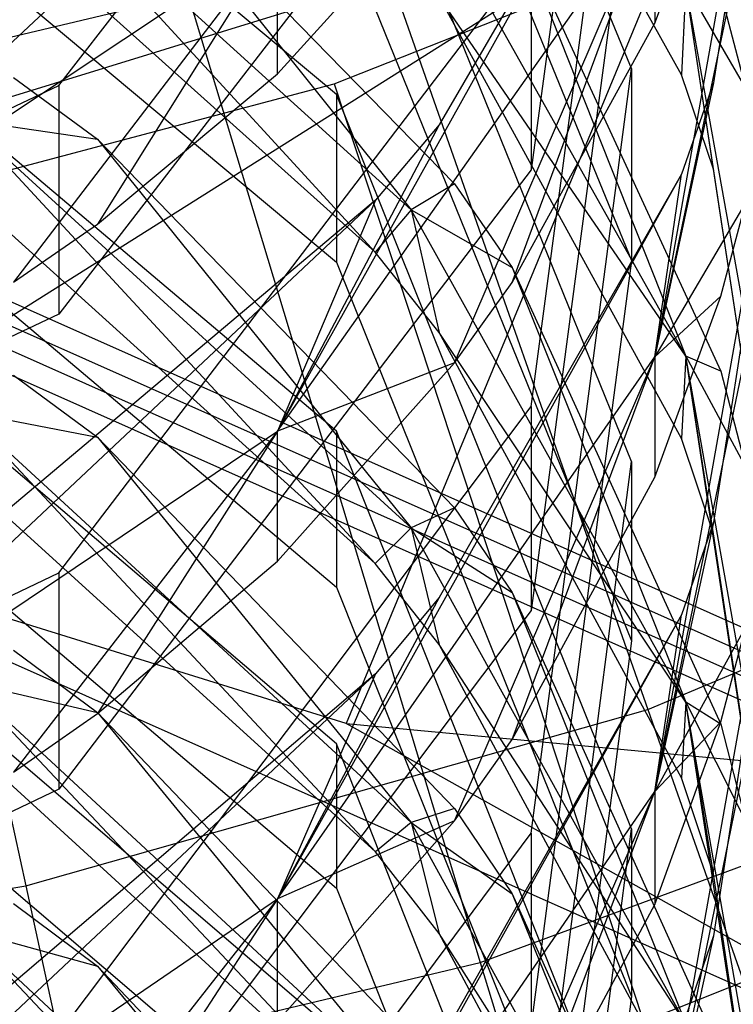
# Model space of a CAD drawing. Extents: x 0.1 to 26.5, y -19.1 to 0.
# Tile 116 of 256: x 13.52 to 13.653, y -12.756 to -12.572. Entities that reach past the tile are written whole.
import ezdxf

# ---------------------------------------------------------------- set-up
doc = ezdxf.new("R2010")
doc.units = 0
doc.header["$LTSCALE"] = 2.54
doc.layers.get('0').update_dxf_attribs({"linetype": 'CONTINUOUS'})

# ---------------------------------------------------------------- blocks, each defined once
blk = doc.blocks.new('7777_STL')
at = {"color": 0}
for p, q in [((13.53108, -12.39874, 37.89396), (13.63716, -12.70071, 37.81274)), ((13.53108, -12.39874, 37.89396), (13.63716, -12.70071, 37.81274)), ((13.45318, -12.42082, 37.89396), (13.52135, -12.73354, 37.81274)), ((13.45318, -12.42082, 37.89396), (13.52135, -12.73354, 37.81274)), ((13.6341, -12.58139, 11.60496), (13.57922, -12.44734, 11.55049)), ((13.6341, -12.58139, 11.60496), (13.57922, -12.44734, 11.55049)), ((13.6341, -12.46114, 11.8832), (13.61545, -12.60023, 11.94843)), ((13.6341, -12.46114, 11.8832), (13.61545, -12.60023, 11.94843)), ((13.52754, -12.58456, 12.27382), (13.61545, -12.47074, 12.21668)), ((13.52754, -12.58456, 12.27382), (13.61545, -12.47074, 12.21668)), ((13.57922, -12.48304, 11.46264), (13.6341, -12.61709, 11.51712)), ((13.57922, -12.48304, 11.46264), (13.6341, -12.61709, 11.51712)), ((13.57922, -12.58625, 11.18538), (13.46339, -12.48934, 11.15161)), ((13.57922, -12.58625, 11.18538), (13.46339, -12.48934, 11.15161)), ((13.66313, -12.49615, 11.89962), (13.63849, -12.63504, 11.90562)), ((13.66313, -12.49615, 11.89962), (13.63849, -12.63504, 11.90562)), ((13.66313, -12.49615, 11.89962), (13.64939, -12.58403, 11.94083)), ((13.66313, -12.49615, 11.89962), (13.64939, -12.58403, 11.94083)), ((13.6434, -12.58253, 11.39277), (13.59831, -12.50106, 11.36207)), ((13.6434, -12.58253, 11.39277), (13.59831, -12.50106, 11.36207)), ((13.61545, -12.6443, 11.8496), (13.6341, -12.50353, 11.78807)), ((13.61545, -12.6443, 11.8496), (13.6341, -12.50353, 11.78807)), ((13.58644, -12.51281, 12.36203), (13.47079, -12.62162, 12.35614)), ((13.58644, -12.51281, 12.36203), (13.47079, -12.62162, 12.35614)), ((13.61545, -12.51328, 12.13193), (13.52754, -12.6271, 12.18907)), ((13.61545, -12.51328, 12.13193), (13.52754, -12.6271, 12.18907)), ((13.6434, -12.51406, 12.13233), (13.56825, -12.64887, 12.13803)), ((13.6434, -12.51406, 12.13233), (13.56825, -12.64887, 12.13803)), ((13.6434, -12.51406, 12.13233), (13.59831, -12.59186, 12.17138)), ((13.6434, -12.51406, 12.13233), (13.59831, -12.59186, 12.17138)), ((13.63849, -12.63504, 11.90562), (13.66313, -12.51739, 11.85276)), ((13.63849, -12.63504, 11.90562), (13.66313, -12.51739, 11.85276)), ((13.46339, -12.52054, 11.06207), (13.57922, -12.61745, 11.09583)), ((13.46339, -12.52054, 11.06207), (13.57922, -12.61745, 11.09583)), ((13.6341, -12.6545, 11.41988), (13.57922, -12.51909, 11.36886)), ((13.6341, -12.6545, 11.41988), (13.57922, -12.51909, 11.36886)), ((13.59313, -12.60766, 11.04119), (13.50995, -12.53229, 11.01618)), ((13.50995, -12.53229, 11.01618), (13.58643, -12.61555, 10.98945)), ((13.50995, -12.53229, 11.01618), (13.58643, -12.61555, 10.98945)), ((13.59313, -12.60766, 11.04119), (13.50995, -12.53229, 11.01618)), ((13.5347, -12.53475, 11.06701), (13.59313, -12.60766, 11.04119)), ((13.5347, -12.53475, 11.06701), (13.59313, -12.60766, 11.04119)), ((13.5347, -12.53475, 11.06701), (13.60116, -12.60282, 11.09074)), ((13.5347, -12.53475, 11.06701), (13.60116, -12.60282, 11.09074)), ((13.63849, -12.57294, 12.04036), (13.65074, -12.5397, 12.02478)), ((13.63849, -12.57294, 12.04036), (13.65074, -12.5397, 12.02478)), ((13.6341, -12.5415, 11.70118), (13.61545, -12.68227, 11.76271)), ((13.6341, -12.5415, 11.70118), (13.61545, -12.68227, 11.76271)), ((13.64423, -12.6349, 11.25802), (13.59313, -12.54404, 11.22538)), ((13.64423, -12.6349, 11.25802), (13.59313, -12.54404, 11.22538)), ((13.56825, -12.58239, 12.27273), (13.60115, -12.54596, 12.25444)), ((13.56825, -12.58239, 12.27273), (13.60115, -12.54596, 12.25444)), ((13.31313, -12.65, 4.81965), (13.64556, -12.54745, 4.25965)), ((13.31313, -12.65, 4.81965), (13.64556, -12.54745, 4.25965)), ((13.45867, -12.6653, 4.81965), (13.64556, -12.54745, 4.25965)), ((13.45867, -12.6653, 4.81965), (13.64556, -12.54745, 4.25965)), ((13.57878, -12.58421, 25.75208), (13.67223, -12.54713, 25.75208)), ((13.57878, -12.58421, 25.75208), (13.67223, -12.54713, 25.75208)), ((13.64556, -12.54745, 4.25965), (13.58101, -12.70328, 4.81965)), ((13.64556, -12.54745, 4.25965), (13.58101, -12.70328, 4.81965)), ((13.56825, -12.64887, 12.13803), (13.63849, -12.54923, 12.09004)), ((13.56825, -12.64887, 12.13803), (13.63849, -12.54923, 12.09004)), ((13.60115, -12.63617, 12.07002), (13.63849, -12.54923, 12.09004)), ((13.60115, -12.63617, 12.07002), (13.63849, -12.54923, 12.09004)), ((13.6119, -12.6212, 12.063), (13.63849, -12.54923, 12.09004)), ((13.6119, -12.6212, 12.063), (13.63849, -12.54923, 12.09004)), ((13.63849, -12.54923, 12.09004), (13.63849, -12.57294, 12.04036)), ((13.63849, -12.54923, 12.09004), (13.63849, -12.57294, 12.04036)), ((13.57922, -12.64888, 11.00016), (13.46339, -12.55118, 10.96876)), ((13.57922, -12.64888, 11.00016), (13.46339, -12.55118, 10.96876)), ((13.58643, -12.61555, 10.98945), (13.51506, -12.55154, 10.96888)), ((13.58643, -12.61555, 10.98945), (13.51506, -12.55154, 10.96888)), ((13.57922, -12.55253, 11.28013), (13.6341, -12.68793, 11.33115)), ((13.57922, -12.55253, 11.28013), (13.6341, -12.68793, 11.33115)), ((13.61189, -12.55349, 11.2805), (13.64423, -12.6349, 11.25802)), ((13.61189, -12.55349, 11.2805), (13.64423, -12.6349, 11.25802)), ((13.61189, -12.55349, 11.2805), (13.65074, -12.63773, 11.31224)), ((13.61189, -12.55349, 11.2805), (13.65074, -12.63773, 11.31224)), ((13.47079, -12.62162, 12.35614), (13.56825, -12.55684, 12.32277)), ((13.47079, -12.62162, 12.35614), (13.56825, -12.55684, 12.32277)), ((13.56825, -12.55684, 12.32277), (13.51909, -12.62115, 12.29218)), ((13.56825, -12.55684, 12.32277), (13.51909, -12.62115, 12.29218)), ((13.56825, -12.55684, 12.32277), (13.5347, -12.61038, 12.28678)), ((13.56825, -12.55684, 12.32277), (13.5347, -12.61038, 12.28678)), ((13.56825, -12.58239, 12.27273), (13.56825, -12.55684, 12.32277)), ((13.56825, -12.58239, 12.27273), (13.56825, -12.55684, 12.32277)), ((13.52754, -12.67527, 12.08836), (13.61545, -12.55996, 12.03428)), ((13.52754, -12.67527, 12.08836), (13.61545, -12.55996, 12.03428)), ((13.61545, -12.55996, 12.03428), (13.61545, -12.60023, 11.94843)), ((13.61545, -12.55996, 12.03428), (13.61545, -12.60023, 11.94843)), ((13.64423, -12.56592, 11.44271), (13.6434, -12.58253, 11.39277)), ((13.64423, -12.56592, 11.44271), (13.6434, -12.58253, 11.39277)), ((13.64423, -12.56592, 11.44271), (13.6554, -12.58514, 11.50413)), ((13.66313, -12.67168, 11.48376), (13.64423, -12.56592, 11.44271)), ((13.64423, -12.56592, 11.44271), (13.6554, -12.58514, 11.50413)), ((13.66313, -12.69094, 11.43361), (13.64423, -12.56592, 11.44271)), ((13.66313, -12.67168, 11.48376), (13.64423, -12.56592, 11.44271)), ((13.66313, -12.69094, 11.43361), (13.64423, -12.56592, 11.44271)), ((13.64939, -12.6001, 11.39939), (13.64423, -12.56592, 11.44271)), ((13.64939, -12.6001, 11.39939), (13.64423, -12.56592, 11.44271)), ((13.55158, -12.56773, 25.85208), (13.45469, -12.59072, 25.85208)), ((13.55158, -12.56773, 25.85208), (13.45469, -12.59072, 25.85208)), ((13.55158, -12.56773, 25.85208), (13.60597, -12.74777, 25.96398)), ((13.55158, -12.56773, 25.85208), (13.60597, -12.74777, 25.96398)), ((13.64423, -12.6349, 11.25802), (13.5983, -12.56804, 11.17903)), ((13.64423, -12.6349, 11.25802), (13.5983, -12.56804, 11.17903)), ((13.6434, -12.65025, 11.20768), (13.5983, -12.56804, 11.17903)), ((13.6434, -12.65025, 11.20768), (13.5983, -12.56804, 11.17903)), ((13.65074, -12.5674, 11.49692), (13.6554, -12.58514, 11.50413)), ((13.65074, -12.5674, 11.49692), (13.6554, -12.58514, 11.50413)), ((13.6119, -12.6212, 12.063), (13.63849, -12.57294, 12.04036)), ((13.6119, -12.6212, 12.063), (13.63849, -12.57294, 12.04036)), ((13.66313, -12.57693, 11.71667), (13.63848, -12.71594, 11.71902)), ((13.66313, -12.57693, 11.71667), (13.63848, -12.71594, 11.71902)), ((13.66313, -12.57693, 11.71667), (13.64939, -12.66588, 11.75555)), ((13.66313, -12.57693, 11.71667), (13.64939, -12.66588, 11.75555)), ((13.46339, -12.58019, 10.87849), (13.57922, -12.67789, 10.90988)), ((13.46339, -12.58019, 10.87849), (13.57922, -12.67789, 10.90988)), ((13.5191, -12.58306, 10.87941), (13.5347, -12.59452, 10.88309)), ((13.5191, -12.58306, 10.87941), (13.5347, -12.59452, 10.88309)), ((13.5347, -12.61038, 12.28678), (13.56825, -12.58239, 12.27273)), ((13.5347, -12.61038, 12.28678), (13.56825, -12.58239, 12.27273)), ((13.61545, -12.72372, 11.6628), (13.6341, -12.58139, 11.60496)), ((13.61545, -12.72372, 11.6628), (13.6341, -12.58139, 11.60496)), ((13.6341, -12.58139, 11.60496), (13.6341, -12.61709, 11.51712)), ((13.6341, -12.58139, 11.60496), (13.6341, -12.61709, 11.51712)), ((13.64939, -12.6001, 11.39939), (13.6434, -12.58253, 11.39277)), ((13.64939, -12.6001, 11.39939), (13.6434, -12.58253, 11.39277)), ((13.39051, -12.64884, 12.30608), (13.52754, -12.58456, 12.27382)), ((13.39051, -12.64884, 12.30608), (13.52754, -12.58456, 12.27382)), ((13.48161, -12.60997, 25.75208), (13.57878, -12.58421, 25.75208)), ((13.48161, -12.60997, 25.75208), (13.57878, -12.58421, 25.75208)), ((13.52754, -12.58456, 12.27382), (13.52754, -12.6271, 12.18907)), ((13.52754, -12.58456, 12.27382), (13.52754, -12.6271, 12.18907)), ((13.57878, -12.58421, 25.75208), (13.63633, -12.75876, 25.85699)), ((13.57878, -12.58421, 25.75208), (13.63633, -12.75876, 25.85699)), ((13.64939, -12.58403, 11.94083), (13.63849, -12.63504, 11.90562)), ((13.64939, -12.58403, 11.94083), (13.63849, -12.63504, 11.90562)), ((13.64939, -12.58403, 11.94083), (13.6434, -12.60102, 11.9488)), ((13.64939, -12.58403, 11.94083), (13.6434, -12.60102, 11.9488)), ((13.6341, -12.72289, 11.23299), (13.57922, -12.58625, 11.18538)), ((13.57922, -12.58625, 11.18538), (13.57922, -12.61745, 11.09583)), ((13.6341, -12.72289, 11.23299), (13.57922, -12.58625, 11.18538)), ((13.57922, -12.58625, 11.18538), (13.57922, -12.61745, 11.09583)), ((13.50995, -12.59091, 10.83214), (13.5347, -12.59452, 10.88309)), ((13.59313, -12.66685, 10.85535), (13.50995, -12.59091, 10.83214)), ((13.50995, -12.59091, 10.83214), (13.5347, -12.59452, 10.88309)), ((13.50995, -12.59091, 10.83214), (13.58643, -12.67351, 10.80344)), ((13.50995, -12.59091, 10.83214), (13.58643, -12.67351, 10.80344)), ((13.59313, -12.66685, 10.85535), (13.50995, -12.59091, 10.83214)), ((13.59831, -12.59186, 12.17138), (13.56825, -12.64887, 12.13803)), ((13.59831, -12.59186, 12.17138), (13.56825, -12.64887, 12.13803)), ((13.59831, -12.59186, 12.17138), (13.58645, -12.60591, 12.17844)), ((13.59831, -12.59186, 12.17138), (13.58645, -12.60591, 12.17844)), ((13.5347, -12.59452, 10.88309), (13.59313, -12.66685, 10.85535)), ((13.5347, -12.59452, 10.88309), (13.59313, -12.66685, 10.85535)), ((13.5347, -12.59452, 10.88309), (13.60116, -12.66316, 10.90515)), ((13.5347, -12.59452, 10.88309), (13.60116, -12.66316, 10.90515)), ((13.63848, -12.71594, 11.71902), (13.66313, -12.59693, 11.66927)), ((13.63848, -12.71594, 11.71902), (13.66313, -12.59693, 11.66927)), ((13.61545, -12.60023, 11.94843), (13.52754, -12.71554, 12.00251)), ((13.61545, -12.60023, 11.94843), (13.52754, -12.71554, 12.00251)), ((13.6434, -12.60102, 11.9488), (13.56825, -12.73592, 11.95094)), ((13.6434, -12.60102, 11.9488), (13.56825, -12.73592, 11.95094)), ((13.6434, -12.60102, 11.9488), (13.59831, -12.67983, 11.98577)), ((13.6434, -12.60102, 11.9488), (13.59831, -12.67983, 11.98577)), ((13.63849, -12.63504, 11.90562), (13.6434, -12.60102, 11.9488)), ((13.63849, -12.63504, 11.90562), (13.6434, -12.60102, 11.9488)), ((13.66313, -12.69094, 11.43361), (13.64939, -12.6001, 11.39939)), ((13.66313, -12.69094, 11.43361), (13.64939, -12.6001, 11.39939)), ((13.60116, -12.60282, 11.09074), (13.59313, -12.60766, 11.04119)), ((13.60116, -12.60282, 11.09074), (13.59313, -12.60766, 11.04119)), ((13.60116, -12.60282, 11.09074), (13.61189, -12.61843, 11.09617)), ((13.60116, -12.60282, 11.09074), (13.61189, -12.61843, 11.09617)), ((13.76144, -12.73295, 3.35974), (13.47171, -12.60395, 3.35974)), ((13.76144, -12.73295, 3.21974), (13.47171, -12.60395, 3.21974)), ((13.76144, -12.73295, 3.35974), (13.47171, -12.60395, 3.35974)), ((13.76144, -12.73295, 3.21974), (13.47171, -12.60395, 3.21974)), ((13.58645, -12.60591, 12.17844), (13.47079, -12.71451, 12.16965)), ((13.58645, -12.60591, 12.17844), (13.47079, -12.71451, 12.16965)), ((13.58645, -12.60591, 12.17844), (13.51508, -12.66599, 12.2086)), ((13.58645, -12.60591, 12.17844), (13.51508, -12.66599, 12.2086)), ((13.58645, -12.60591, 12.17844), (13.56825, -12.64887, 12.13803)), ((13.58645, -12.60591, 12.17844), (13.56825, -12.64887, 12.13803)), ((13.6554, -12.60624, 11.83296), (13.63849, -12.63504, 11.90562)), ((13.6554, -12.60624, 11.83296), (13.63849, -12.63504, 11.90562)), ((13.65074, -12.62378, 11.84063), (13.6554, -12.60624, 11.83296)), ((13.65074, -12.62378, 11.84063), (13.6554, -12.60624, 11.83296)), ((13.57922, -12.70708, 10.81336), (13.46339, -12.60867, 10.78428)), ((13.57922, -12.70708, 10.81336), (13.46339, -12.60867, 10.78428)), ((13.75895, -12.73638, 3.65971), (13.47082, -12.6081, 3.65971)), ((13.75895, -12.73638, 3.51971), (13.47082, -12.6081, 3.51971)), ((13.75895, -12.73638, 3.65971), (13.47082, -12.6081, 3.65971)), ((13.75895, -12.73638, 3.51971), (13.47082, -12.6081, 3.51971)), ((13.59313, -12.60766, 11.04119), (13.58643, -12.61555, 10.98945)), ((13.59313, -12.60766, 11.04119), (13.58643, -12.61555, 10.98945)), ((13.59313, -12.60766, 11.04119), (13.61189, -12.61843, 11.09617)), ((13.64423, -12.6993, 11.07159), (13.59313, -12.60766, 11.04119)), ((13.59313, -12.60766, 11.04119), (13.61189, -12.61843, 11.09617)), ((13.59313, -12.60766, 11.04119), (13.5983, -12.63052, 10.99426)), ((13.59313, -12.60766, 11.04119), (13.5983, -12.63052, 10.99426)), ((13.64423, -12.6993, 11.07159), (13.59313, -12.60766, 11.04119)), ((13.58643, -12.67351, 10.80344), (13.51507, -12.60904, 10.78439)), ((13.58643, -12.67351, 10.80344), (13.51507, -12.60904, 10.78439)), ((13.51909, -12.62115, 12.29218), (13.5347, -12.61038, 12.28678)), ((13.51909, -12.62115, 12.29218), (13.5347, -12.61038, 12.28678)), ((13.75646, -12.73981, 3.95968), (13.46994, -12.61224, 3.95968)), ((13.75646, -12.73981, 3.81968), (13.46994, -12.61224, 3.81968)), ((13.75646, -12.73981, 3.95968), (13.46994, -12.61224, 3.95968)), ((13.75646, -12.73981, 3.81968), (13.46994, -12.61224, 3.81968)), ((13.5983, -12.63052, 10.99426), (13.58643, -12.61555, 10.98945)), ((13.5983, -12.63052, 10.99426), (13.58643, -12.61555, 10.98945)), ((13.75397, -12.74324, 4.25965), (13.46906, -12.61639, 4.25965)), ((13.75397, -12.74324, 4.11965), (13.46906, -12.61639, 4.11965)), ((13.75397, -12.74324, 4.25965), (13.46906, -12.61639, 4.25965)), ((13.75397, -12.74324, 4.11965), (13.46906, -12.61639, 4.11965)), ((13.57922, -12.61745, 11.09583), (13.6341, -12.75409, 11.14345)), ((13.57922, -12.61745, 11.09583), (13.6341, -12.75409, 11.14345)), ((13.6341, -12.61709, 11.51712), (13.61545, -12.75942, 11.57495)), ((13.6341, -12.61709, 11.51712), (13.61545, -12.75942, 11.57495)), ((13.61189, -12.61843, 11.09617), (13.64423, -12.6993, 11.07159)), ((13.61189, -12.61843, 11.09617), (13.64423, -12.6993, 11.07159)), ((13.61189, -12.61843, 11.09617), (13.65074, -12.70344, 11.1258)), ((13.61189, -12.61843, 11.09617), (13.65074, -12.70344, 11.1258)), ((13.60115, -12.63617, 12.07002), (13.6119, -12.6212, 12.063)), ((13.60115, -12.63617, 12.07002), (13.6119, -12.6212, 12.063)), ((13.63849, -12.65742, 11.85533), (13.65074, -12.62378, 11.84063)), ((13.65074, -12.62378, 11.84063), (13.63849, -12.63504, 11.90562)), ((13.65074, -12.62378, 11.84063), (13.63849, -12.63504, 11.90562)), ((13.63849, -12.65742, 11.85533), (13.65074, -12.62378, 11.84063)), ((13.52754, -12.6271, 12.18907), (13.39051, -12.69138, 12.22134)), ((13.52754, -12.6271, 12.18907), (13.39051, -12.69138, 12.22134)), ((13.64423, -12.6993, 11.07159), (13.5983, -12.63052, 10.99426)), ((13.64423, -12.6993, 11.07159), (13.5983, -12.63052, 10.99426)), ((13.6434, -12.71341, 11.0209), (13.5983, -12.63052, 10.99426)), ((13.6434, -12.71341, 11.0209), (13.5983, -12.63052, 10.99426)), ((13.46339, -12.63554, 10.69334), (13.57922, -12.73395, 10.72242)), ((13.46339, -12.63554, 10.69334), (13.57922, -12.73395, 10.72242)), ((13.56825, -12.73592, 11.95094), (13.63849, -12.63504, 11.90562)), ((13.56825, -12.73592, 11.95094), (13.63849, -12.63504, 11.90562)), ((13.56825, -12.67306, 12.08732), (13.60115, -12.63617, 12.07002)), ((13.60115, -12.63617, 12.07002), (13.56825, -12.64887, 12.13803)), ((13.60115, -12.63617, 12.07002), (13.56825, -12.64887, 12.13803)), ((13.56825, -12.67306, 12.08732), (13.60115, -12.63617, 12.07002)), ((13.60115, -12.72141, 11.8833), (13.63849, -12.63504, 11.90562)), ((13.60115, -12.72141, 11.8833), (13.63849, -12.63504, 11.90562)), ((13.6119, -12.70626, 11.87668), (13.63849, -12.63504, 11.90562)), ((13.6119, -12.70626, 11.87668), (13.63849, -12.63504, 11.90562)), ((13.63849, -12.63504, 11.90562), (13.63849, -12.65742, 11.85533)), ((13.63849, -12.63504, 11.90562), (13.63849, -12.65742, 11.85533)), ((13.64423, -12.6349, 11.25802), (13.6434, -12.65025, 11.20768)), ((13.64423, -12.6349, 11.25802), (13.6434, -12.65025, 11.20768)), ((13.64423, -12.6349, 11.25802), (13.6554, -12.65565, 11.31899)), ((13.66313, -12.74167, 11.29639), (13.64423, -12.6349, 11.25802)), ((13.65074, -12.63773, 11.31224), (13.64423, -12.6349, 11.25802)), ((13.65074, -12.63773, 11.31224), (13.64423, -12.6349, 11.25802)), ((13.64423, -12.6349, 11.25802), (13.6554, -12.65565, 11.31899)), ((13.66313, -12.75965, 11.2458), (13.64423, -12.6349, 11.25802)), ((13.66313, -12.74167, 11.29639), (13.64423, -12.6349, 11.25802)), ((13.66313, -12.75965, 11.2458), (13.64423, -12.6349, 11.25802)), ((13.64939, -12.66798, 11.21385), (13.64423, -12.6349, 11.25802)), ((13.64939, -12.66798, 11.21385), (13.64423, -12.6349, 11.25802)), ((13.65074, -12.63773, 11.31224), (13.6554, -12.65565, 11.31899)), ((13.65074, -12.63773, 11.31224), (13.6554, -12.65565, 11.31899)), ((13.5191, -12.63845, 10.6942), (13.5347, -12.64999, 10.69761)), ((13.5191, -12.63845, 10.6942), (13.5347, -12.64999, 10.69761)), ((13.50995, -12.64526, 10.64655), (13.5347, -12.64999, 10.69761)), ((13.59313, -12.72172, 10.668), (13.50995, -12.64526, 10.64655)), ((13.50995, -12.64526, 10.64655), (13.5347, -12.64999, 10.69761)), ((13.50995, -12.64526, 10.64655), (13.58644, -12.72718, 10.61596)), ((13.50995, -12.64526, 10.64655), (13.58644, -12.72718, 10.61596)), ((13.59313, -12.72172, 10.668), (13.50995, -12.64526, 10.64655)), ((13.52754, -12.761, 11.90061), (13.61545, -12.6443, 11.8496)), ((13.52754, -12.761, 11.90061), (13.61545, -12.6443, 11.8496)), ((13.61545, -12.6443, 11.8496), (13.61545, -12.68227, 11.76271)), ((13.61545, -12.6443, 11.8496), (13.61545, -12.68227, 11.76271)), ((13.47079, -12.71451, 12.16965), (13.56825, -12.64887, 12.13803)), ((13.47079, -12.71451, 12.16965), (13.56825, -12.64887, 12.13803)), ((13.56825, -12.64887, 12.13803), (13.51908, -12.71233, 12.10574)), ((13.56825, -12.64887, 12.13803), (13.51908, -12.71233, 12.10574)), ((13.56825, -12.64887, 12.13803), (13.5347, -12.70143, 12.10062)), ((13.56825, -12.64887, 12.13803), (13.5347, -12.70143, 12.10062)), ((13.56825, -12.67306, 12.08732), (13.56825, -12.64887, 12.13803)), ((13.56825, -12.67306, 12.08732), (13.56825, -12.64887, 12.13803)), ((13.6341, -12.78664, 11.04443), (13.57922, -12.64888, 11.00016)), ((13.57922, -12.64888, 11.00016), (13.57922, -12.67789, 10.90988)), ((13.6341, -12.78664, 11.04443), (13.57922, -12.64888, 11.00016)), ((13.57922, -12.64888, 11.00016), (13.57922, -12.67789, 10.90988)), ((13.5347, -12.64999, 10.69761), (13.59313, -12.72172, 10.668)), ((13.5347, -12.64999, 10.69761), (13.59313, -12.72172, 10.668)), ((13.5347, -12.64999, 10.69761), (13.60116, -12.71913, 10.71804)), ((13.5347, -12.64999, 10.69761), (13.60116, -12.71913, 10.71804)), ((13.64939, -12.66798, 11.21385), (13.6434, -12.65025, 11.20768)), ((13.64939, -12.66798, 11.21385), (13.6434, -12.65025, 11.20768)), ((13.61545, -12.79826, 11.47405), (13.6341, -12.6545, 11.41988)), ((13.61545, -12.79826, 11.47405), (13.6341, -12.6545, 11.41988)), ((13.6341, -12.6545, 11.41988), (13.6341, -12.68793, 11.33115)), ((13.6341, -12.6545, 11.41988), (13.6341, -12.68793, 11.33115)), ((13.63716, -12.70071, 37.81274), (13.74805, -12.6539, 37.81274)), ((13.63716, -12.70071, 37.81274), (13.74805, -12.6539, 37.81274)), ((13.66313, -12.6529, 11.53167), (13.63848, -12.79194, 11.53043)), ((13.66313, -12.6529, 11.53167), (13.63848, -12.79194, 11.53043)), ((13.66313, -12.6529, 11.53167), (13.64939, -12.74284, 11.56821)), ((13.66313, -12.6529, 11.53167), (13.64939, -12.74284, 11.56821)), ((13.6119, -12.70626, 11.87668), (13.63849, -12.65742, 11.85533)), ((13.6119, -12.70626, 11.87668), (13.63849, -12.65742, 11.85533)), ((13.57922, -12.76097, 10.62511), (13.46339, -12.66191, 10.59827)), ((13.57922, -12.76097, 10.62511), (13.46339, -12.66191, 10.59827)), ((13.58644, -12.72718, 10.61596), (13.51507, -12.6623, 10.59838)), ((13.58644, -12.72718, 10.61596), (13.51507, -12.6623, 10.59838)), ((13.60116, -12.66316, 10.90515), (13.59313, -12.66685, 10.85535)), ((13.60116, -12.66316, 10.90515), (13.59313, -12.66685, 10.85535)), ((13.60116, -12.66316, 10.90515), (13.61189, -12.67889, 10.91021)), ((13.60116, -12.66316, 10.90515), (13.61189, -12.67889, 10.91021)), ((13.72458, -12.78369, 5.25965), (13.45867, -12.6653, 5.25965)), ((13.58101, -12.70328, 4.81965), (13.45867, -12.6653, 5.25965)), ((13.72458, -12.78369, 5.25965), (13.45867, -12.6653, 5.25965)), ((13.58101, -12.70328, 4.81965), (13.45867, -12.6653, 5.25965)), ((13.58101, -12.70328, 4.81965), (13.45867, -12.6653, 4.81965)), ((13.58101, -12.70328, 4.81965), (13.45867, -12.6653, 4.81965)), ((13.59313, -12.66685, 10.85535), (13.58643, -12.67351, 10.80344)), ((13.59313, -12.66685, 10.85535), (13.58643, -12.67351, 10.80344)), ((13.59313, -12.66685, 10.85535), (13.61189, -12.67889, 10.91021)), ((13.64423, -12.75919, 10.88356), (13.59313, -12.66685, 10.85535)), ((13.59313, -12.66685, 10.85535), (13.61189, -12.67889, 10.91021)), ((13.59313, -12.66685, 10.85535), (13.59831, -12.68859, 10.8079)), ((13.59313, -12.66685, 10.85535), (13.59831, -12.68859, 10.8079)), ((13.64423, -12.75919, 10.88356), (13.59313, -12.66685, 10.85535)), ((13.64939, -12.66588, 11.75555), (13.63848, -12.71594, 11.71902)), ((13.64939, -12.66588, 11.75555), (13.63848, -12.71594, 11.71902)), ((13.64939, -12.66588, 11.75555), (13.6434, -12.68307, 11.76306)), ((13.64939, -12.66588, 11.75555), (13.6434, -12.68307, 11.76306)), ((13.66313, -12.75965, 11.2458), (13.64939, -12.66798, 11.21385)), ((13.66313, -12.75965, 11.2458), (13.64939, -12.66798, 11.21385)), ((13.63848, -12.79194, 11.53043), (13.66313, -12.67168, 11.48376)), ((13.63848, -12.79194, 11.53043), (13.66313, -12.67168, 11.48376)), ((13.5347, -12.70143, 12.10062), (13.56825, -12.67306, 12.08732)), ((13.5347, -12.70143, 12.10062), (13.56825, -12.67306, 12.08732)), ((13.59831, -12.68859, 10.8079), (13.58643, -12.67351, 10.80344)), ((13.59831, -12.68859, 10.8079), (13.58643, -12.67351, 10.80344)), ((13.39051, -12.74039, 12.1189), (13.52754, -12.67527, 12.08836)), ((13.39051, -12.74039, 12.1189), (13.52754, -12.67527, 12.08836)), ((13.52754, -12.67527, 12.08836), (13.52754, -12.71554, 12.00251)), ((13.52754, -12.67527, 12.08836), (13.52754, -12.71554, 12.00251)), ((13.57922, -12.67789, 10.90988), (13.6341, -12.81565, 10.95415)), ((13.57922, -12.67789, 10.90988), (13.6341, -12.81565, 10.95415)), ((13.59831, -12.67983, 11.98577), (13.56825, -12.73592, 11.95094)), ((13.59831, -12.67983, 11.98577), (13.56825, -12.73592, 11.95094)), ((13.59831, -12.67983, 11.98577), (13.58645, -12.69407, 11.99244)), ((13.59831, -12.67983, 11.98577), (13.58645, -12.69407, 11.99244)), ((13.61189, -12.67889, 10.91021), (13.64423, -12.75919, 10.88356)), ((13.61189, -12.67889, 10.91021), (13.64423, -12.75919, 10.88356)), ((13.61189, -12.67889, 10.91021), (13.65074, -12.7646, 10.93775)), ((13.61189, -12.67889, 10.91021), (13.65074, -12.7646, 10.93775)), ((13.61545, -12.68227, 11.76271), (13.52754, -12.79897, 11.81372)), ((13.61545, -12.68227, 11.76271), (13.52754, -12.79897, 11.81372)), ((13.6434, -12.68307, 11.76306), (13.56824, -12.81798, 11.76168)), ((13.6434, -12.68307, 11.76306), (13.56824, -12.81798, 11.76168)), ((13.6434, -12.68307, 11.76306), (13.59831, -12.76284, 11.79793)), ((13.6434, -12.68307, 11.76306), (13.59831, -12.76284, 11.79793)), ((13.63848, -12.71594, 11.71902), (13.6434, -12.68307, 11.76306)), ((13.63848, -12.71594, 11.71902), (13.6434, -12.68307, 11.76306)), ((13.6554, -12.68523, 11.64716), (13.63848, -12.71594, 11.71902)), ((13.6554, -12.68523, 11.64716), (13.63848, -12.71594, 11.71902)), ((13.65074, -12.70297, 11.65437), (13.6554, -12.68523, 11.64716)), ((13.65074, -12.70297, 11.65437), (13.6554, -12.68523, 11.64716)), ((13.46339, -12.68671, 10.50675), (13.57922, -12.78576, 10.53358)), ((13.46339, -12.68671, 10.50675), (13.57922, -12.78576, 10.53358)), ((13.64423, -12.75919, 10.88356), (13.59831, -12.68859, 10.8079)), ((13.64423, -12.75919, 10.88356), (13.59831, -12.68859, 10.8079)), ((13.6434, -12.77209, 10.83257), (13.59831, -12.68859, 10.8079)), ((13.6434, -12.77209, 10.83257), (13.59831, -12.68859, 10.8079)), ((13.6341, -12.68793, 11.33115), (13.61545, -12.8317, 11.38532)), ((13.6341, -12.68793, 11.33115), (13.61545, -12.8317, 11.38532)), ((13.5191, -12.68965, 10.50755), (13.5347, -12.70127, 10.51069)), ((13.5191, -12.68965, 10.50755), (13.5347, -12.70127, 10.51069)), ((13.58645, -12.69407, 11.99244), (13.47079, -12.80238, 11.9808)), ((13.58645, -12.69407, 11.99244), (13.47079, -12.80238, 11.9808)), ((13.58645, -12.69407, 11.99244), (13.51508, -12.75493, 12.02098)), ((13.58645, -12.69407, 11.99244), (13.51508, -12.75493, 12.02098)), ((13.58645, -12.69407, 11.99244), (13.56825, -12.73592, 11.95094)), ((13.58645, -12.69407, 11.99244), (13.56825, -12.73592, 11.95094)), ((13.50995, -12.69546, 10.45953), (13.5347, -12.70127, 10.51069)), ((13.59313, -12.77237, 10.47928), (13.50995, -12.69546, 10.45953)), ((13.50995, -12.69546, 10.45953), (13.5347, -12.70127, 10.51069)), ((13.50995, -12.69546, 10.45953), (13.58644, -12.77669, 10.42713)), ((13.50995, -12.69546, 10.45953), (13.58644, -12.77669, 10.42713)), ((13.59313, -12.77237, 10.47928), (13.50995, -12.69546, 10.45953)), ((13.64423, -12.6993, 11.07159), (13.6434, -12.71341, 11.0209)), ((13.64423, -12.6993, 11.07159), (13.6434, -12.71341, 11.0209)), ((13.64423, -12.6993, 11.07159), (13.6554, -12.72152, 11.1321)), ((13.66313, -12.80698, 11.10732), (13.64423, -12.6993, 11.07159)), ((13.65074, -12.70344, 11.1258), (13.64423, -12.6993, 11.07159)), ((13.65074, -12.70344, 11.1258), (13.64423, -12.6993, 11.07159)), ((13.64423, -12.6993, 11.07159), (13.6554, -12.72152, 11.1321)), ((13.66313, -12.82371, 11.05634), (13.64423, -12.6993, 11.07159)), ((13.66313, -12.80698, 11.10732), (13.64423, -12.6993, 11.07159)), ((13.66313, -12.82371, 11.05634), (13.64423, -12.6993, 11.07159)), ((13.64939, -12.73128, 11.02664), (13.64423, -12.6993, 11.07159)), ((13.64939, -12.73128, 11.02664), (13.64423, -12.6993, 11.07159)), ((13.51908, -12.71233, 12.10574), (13.5347, -12.70143, 12.10062)), ((13.51908, -12.71233, 12.10574), (13.5347, -12.70143, 12.10062)), ((13.52135, -12.73354, 37.81274), (13.63716, -12.70071, 37.81274)), ((13.52135, -12.73354, 37.81274), (13.63716, -12.70071, 37.81274)), ((13.5347, -12.70127, 10.51069), (13.59313, -12.77237, 10.47928)), ((13.5347, -12.70127, 10.51069), (13.59313, -12.77237, 10.47928)), ((13.5347, -12.70127, 10.51069), (13.60116, -12.77085, 10.52954)), ((13.5347, -12.70127, 10.51069), (13.60116, -12.77085, 10.52954)), ((13.63716, -12.70071, 37.81274), (13.73932, -12.99153, 37.69436)), ((13.63716, -12.70071, 37.81274), (13.73932, -12.99153, 37.69436)), ((13.72458, -12.78369, 5.25965), (13.58101, -12.70328, 4.81965)), ((13.72458, -12.78369, 4.81965), (13.58101, -12.70328, 4.81965)), ((13.72458, -12.78369, 5.25965), (13.58101, -12.70328, 4.81965)), ((13.58101, -12.70328, 4.81965), (13.92737, -12.73575, 4.25965)), ((13.72458, -12.78369, 4.81965), (13.58101, -12.70328, 4.81965)), ((13.58101, -12.70328, 4.81965), (13.92737, -12.73575, 4.25965)), ((13.63848, -12.73699, 11.66819), (13.65074, -12.70297, 11.65437)), ((13.65074, -12.70297, 11.65437), (13.63848, -12.71594, 11.71902)), ((13.65074, -12.70297, 11.65437), (13.63848, -12.71594, 11.71902)), ((13.63848, -12.73699, 11.66819), (13.65074, -12.70297, 11.65437)), ((13.65074, -12.70344, 11.1258), (13.6554, -12.72152, 11.1321)), ((13.65074, -12.70344, 11.1258), (13.6554, -12.72152, 11.1321)), ((13.60597, -12.74777, 25.96398), (13.72068, -12.70541, 25.96398)), ((13.60597, -12.74777, 25.96398), (13.72068, -12.70541, 25.96398)), ((13.6341, -12.84585, 10.85436), (13.57922, -12.70708, 10.81336)), ((13.57922, -12.70708, 10.81336), (13.57922, -12.73395, 10.72242)), ((13.6341, -12.84585, 10.85436), (13.57922, -12.70708, 10.81336)), ((13.57922, -12.70708, 10.81336), (13.57922, -12.73395, 10.72242)), ((13.60115, -12.72141, 11.8833), (13.6119, -12.70626, 11.87668)), ((13.60115, -12.72141, 11.8833), (13.6119, -12.70626, 11.87668)), ((13.58644, -12.77669, 10.42713), (13.51507, -12.71143, 10.41097)), ((13.58644, -12.77669, 10.42713), (13.51507, -12.71143, 10.41097)), ((13.63633, -12.75876, 25.85699), (13.75002, -12.71365, 25.85699)), ((13.63633, -12.75876, 25.85699), (13.75002, -12.71365, 25.85699)), ((13.64939, -12.73128, 11.02664), (13.6434, -12.71341, 11.0209)), ((13.64939, -12.73128, 11.02664), (13.6434, -12.71341, 11.0209)), ((13.52754, -12.71554, 12.00251), (13.39051, -12.78065, 12.03305)), ((13.52754, -12.71554, 12.00251), (13.39051, -12.78065, 12.03305)), ((13.56824, -12.81798, 11.76168), (13.63848, -12.71594, 11.71902)), ((13.56824, -12.81798, 11.76168), (13.63848, -12.71594, 11.71902)), ((13.60116, -12.80168, 11.69448), (13.63848, -12.71594, 11.71902)), ((13.60116, -12.80168, 11.69448), (13.63848, -12.71594, 11.71902)), ((13.61189, -12.78637, 11.68825), (13.63848, -12.71594, 11.71902)), ((13.61189, -12.78637, 11.68825), (13.63848, -12.71594, 11.71902)), ((13.63848, -12.71594, 11.71902), (13.63848, -12.73699, 11.66819)), ((13.63848, -12.71594, 11.71902), (13.63848, -12.73699, 11.66819)), ((13.60116, -12.71913, 10.71804), (13.59313, -12.72172, 10.668)), ((13.60116, -12.71913, 10.71804), (13.59313, -12.72172, 10.668)), ((13.60116, -12.71913, 10.71804), (13.61189, -12.73497, 10.72272)), ((13.60116, -12.71913, 10.71804), (13.61189, -12.73497, 10.72272)), ((13.56825, -12.75875, 11.89963), (13.60115, -12.72141, 11.8833)), ((13.60115, -12.72141, 11.8833), (13.56825, -12.73592, 11.95094)), ((13.60115, -12.72141, 11.8833), (13.56825, -12.73592, 11.95094)), ((13.56825, -12.75875, 11.89963), (13.60115, -12.72141, 11.8833)), ((13.59313, -12.72172, 10.668), (13.58644, -12.72718, 10.61596)), ((13.59313, -12.72172, 10.668), (13.58644, -12.72718, 10.61596)), ((13.59313, -12.72172, 10.668), (13.61189, -12.73497, 10.72272)), ((13.64423, -12.81468, 10.69408), (13.59313, -12.72172, 10.668)), ((13.59313, -12.72172, 10.668), (13.61189, -12.73497, 10.72272)), ((13.59313, -12.72172, 10.668), (13.59831, -12.74236, 10.62007)), ((13.59313, -12.72172, 10.668), (13.59831, -12.74236, 10.62007)), ((13.64423, -12.81468, 10.69408), (13.59313, -12.72172, 10.668)), ((13.52754, -12.84171, 11.71074), (13.61545, -12.72372, 11.6628)), ((13.52754, -12.84171, 11.71074), (13.61545, -12.72372, 11.6628)), ((13.61545, -12.86796, 11.28354), (13.6341, -12.72289, 11.23299)), ((13.61545, -12.86796, 11.28354), (13.6341, -12.72289, 11.23299)), ((13.61545, -12.72372, 11.6628), (13.61545, -12.75942, 11.57495)), ((13.61545, -12.72372, 11.6628), (13.61545, -12.75942, 11.57495)), ((13.6341, -12.72289, 11.23299), (13.6341, -12.75409, 11.14345)), ((13.6341, -12.72289, 11.23299), (13.6341, -12.75409, 11.14345)), ((13.59831, -12.74236, 10.62007), (13.58644, -12.72718, 10.61596)), ((13.59831, -12.74236, 10.62007), (13.58644, -12.72718, 10.61596)), ((13.66313, -12.82371, 11.05634), (13.64939, -12.73128, 11.02664)), ((13.66313, -12.82371, 11.05634), (13.64939, -12.73128, 11.02664)), ((13.40239, -12.75188, 37.81274), (13.52135, -12.73354, 37.81274)), ((13.40239, -12.75188, 37.81274), (13.52135, -12.73354, 37.81274)), ((13.52135, -12.73354, 37.81274), (13.58701, -13.03471, 37.69436)), ((13.52135, -12.73354, 37.81274), (13.58701, -13.03471, 37.69436)), ((13.57922, -12.73395, 10.72242), (13.6341, -12.87272, 10.76343)), ((13.57922, -12.73395, 10.72242), (13.6341, -12.87272, 10.76343)), ((13.61189, -12.73497, 10.72272), (13.64423, -12.81468, 10.69408)), ((13.61189, -12.73497, 10.72272), (13.64423, -12.81468, 10.69408)), ((13.61189, -12.73497, 10.72272), (13.65074, -12.82131, 10.74824)), ((13.61189, -12.73497, 10.72272), (13.65074, -12.82131, 10.74824)), ((13.47079, -12.80238, 11.9808), (13.56825, -12.73592, 11.95094)), ((13.47079, -12.80238, 11.9808), (13.56825, -12.73592, 11.95094)), ((13.56825, -12.73592, 11.95094), (13.51909, -12.7985, 11.917)), ((13.56825, -12.73592, 11.95094), (13.51909, -12.7985, 11.917)), ((13.5191, -12.73679, 10.31957), (13.5347, -12.74849, 10.32246)), ((13.5191, -12.73679, 10.31957), (13.5347, -12.74849, 10.32246)), ((13.56825, -12.73592, 11.95094), (13.5347, -12.78746, 11.91217)), ((13.56825, -12.73592, 11.95094), (13.5347, -12.78746, 11.91217)), ((13.56825, -12.75875, 11.89963), (13.56825, -12.73592, 11.95094)), ((13.56825, -12.75875, 11.89963), (13.56825, -12.73592, 11.95094)), ((13.61189, -12.78637, 11.68825), (13.63848, -12.73699, 11.66819)), ((13.61189, -12.78637, 11.68825), (13.63848, -12.73699, 11.66819)), ((13.50996, -12.74163, 10.27121), (13.5347, -12.74849, 10.32246)), ((13.59313, -12.81895, 10.28932), (13.50996, -12.74163, 10.27121)), ((13.50996, -12.74163, 10.27121), (13.5347, -12.74849, 10.32246)), ((13.50996, -12.74163, 10.27121), (13.58644, -12.82216, 10.23708)), ((13.50996, -12.74163, 10.27121), (13.58644, -12.82216, 10.23708)), ((13.59313, -12.81895, 10.28932), (13.50996, -12.74163, 10.27121)), ((13.64423, -12.81468, 10.69408), (13.59831, -12.74236, 10.62007)), ((13.64423, -12.81468, 10.69408), (13.59831, -12.74236, 10.62007)), ((13.6434, -12.82639, 10.64283), (13.59831, -12.74236, 10.62007)), ((13.6434, -12.82639, 10.64283), (13.59831, -12.74236, 10.62007)), ((13.64939, -12.74284, 11.56821), (13.63848, -12.79194, 11.53043)), ((13.64939, -12.74284, 11.56821), (13.63848, -12.79194, 11.53043)), ((13.64939, -12.74284, 11.56821), (13.6434, -12.76023, 11.57528)), ((13.64939, -12.74284, 11.56821), (13.6434, -12.76023, 11.57528)), ((13.48698, -12.776, 25.96398), (13.60597, -12.74777, 25.96398)), ((13.48698, -12.776, 25.96398), (13.60597, -12.74777, 25.96398)), ((13.60597, -12.74777, 25.96398), (13.65602, -12.91348, 26.09788)), ((13.60597, -12.74777, 25.96398), (13.65602, -12.91348, 26.09788)), ((13.5347, -12.74849, 10.32246), (13.59313, -12.81895, 10.28932)), ((13.5347, -12.74849, 10.32246), (13.59313, -12.81895, 10.28932)), ((13.5347, -12.74849, 10.32246), (13.60116, -12.81846, 10.33978)), ((13.5347, -12.74849, 10.32246), (13.60116, -12.81846, 10.33978)), ((13.6341, -12.75409, 11.14345), (13.61545, -12.89917, 11.194)), ((13.6341, -12.75409, 11.14345), (13.61545, -12.89917, 11.194))]:
    blk.add_line(p, q, dxfattribs=at)
blk = doc.blocks.new('GROUP_2')
at = {"color": 0}
blk.add_blockref('7777_STL', (-0.13159, 19.10373, -0.15965), dxfattribs=at)

msp = doc.modelspace()

# ---------------------------------------------------------------- block references
at = {"color": 0}
msp.add_blockref('GROUP_2', (0.13159, -19.10373, 0.15965), dxfattribs=at)

doc.saveas('drawing.dxf')
